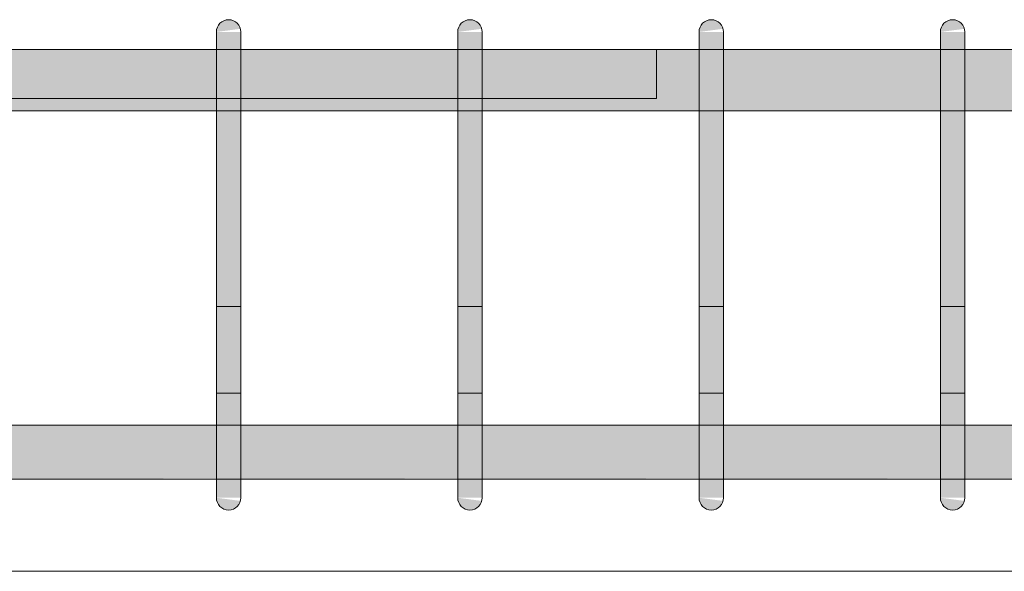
# Model space of a CAD drawing. Header units: millimetres. Extents: x 4307 to 42792, y 1610 to 10025.
# Tile 244 of 256: x 35492 to 35894, y 8670 to 8895. Entities that reach past the tile are written whole.
import ezdxf

# ---------------------------------------------------------------- set-up
doc = ezdxf.new("R2010")
doc.units = ezdxf.units.MM
doc.layers.add('S-BEAM', color=12, linetype='Continuous', lineweight=9)
doc.layers.add('S-RBAR', color=171, linetype='Continuous', lineweight=5)

msp = doc.modelspace()

# ---------------------------------------------------------------- hatches: boundary and pattern name
at = {"layer": 'S-RBAR'}
for points in [[(35572.55, 8890), (35582.38, 8891.29), (35581.88, 8892.5), (35581.09, 8893.54), (35580.05, 8894.33), (35578.85, 8894.83), (35577.55, 8895), (35576.26, 8894.83), (35575.05, 8894.33), (35574.02, 8893.54), (35573.17, 8892.37), (35572.72, 8891.29)], [(35671.07, 8890), (35680.9, 8891.29), (35680.4, 8892.5), (35679.61, 8893.54), (35678.57, 8894.33), (35677.36, 8894.83), (35676.07, 8895), (35674.78, 8894.83), (35673.57, 8894.33), (35672.53, 8893.54), (35671.68, 8892.37), (35671.24, 8891.29)], [(35769.59, 8890), (35779.42, 8891.29), (35778.92, 8892.5), (35778.12, 8893.54), (35777.09, 8894.33), (35775.88, 8894.83), (35774.59, 8895), (35773.29, 8894.83), (35772.09, 8894.33), (35771.05, 8893.54), (35770.2, 8892.37), (35769.76, 8891.29)], [(35868.11, 8890), (35877.94, 8891.29), (35877.44, 8892.5), (35876.64, 8893.54), (35875.61, 8894.33), (35874.4, 8894.83), (35873.11, 8895), (35871.81, 8894.83), (35870.61, 8894.33), (35869.57, 8893.54), (35868.72, 8892.37), (35868.28, 8891.29)], [(35582.55, 8865), (35582.55, 8890), (35572.55, 8890), (35572.55, 8865)], [(35681.07, 8865), (35681.07, 8890), (35671.07, 8890), (35671.07, 8865)], [(35779.59, 8865), (35779.59, 8890), (35769.59, 8890), (35769.59, 8865)], [(35878.11, 8865), (35878.11, 8890), (35868.11, 8890), (35868.11, 8865)], [(35582.55, 8725), (35582.55, 8865), (35572.55, 8865), (35572.55, 8725)], [(35681.07, 8725), (35681.07, 8865), (35671.07, 8865), (35671.07, 8725)], [(35779.59, 8725), (35779.59, 8865), (35769.59, 8865), (35769.59, 8725)], [(35878.11, 8725), (35878.11, 8865), (35868.11, 8865), (35868.11, 8725)], [(35582.38, 8700), (35582.55, 8700), (35582.55, 8725), (35572.55, 8725), (35572.55, 8700), (35577.55, 8700)], [(35680.9, 8700), (35681.07, 8700), (35681.07, 8725), (35671.07, 8725), (35671.07, 8700), (35676.07, 8700)], [(35779.42, 8700), (35779.59, 8700), (35779.59, 8725), (35769.59, 8725), (35769.59, 8700), (35774.59, 8700)], [(35877.94, 8700), (35878.11, 8700), (35878.11, 8725), (35868.11, 8725), (35868.11, 8700), (35871.81, 8700)], [(35577.55, 8695), (35578.85, 8695.17), (35580.05, 8695.67), (35581.09, 8696.46), (35581.88, 8697.5), (35582.38, 8698.71), (35572.55, 8700), (35572.72, 8698.71), (35573.22, 8697.5), (35574.02, 8696.46), (35575.05, 8695.67), (35576.26, 8695.17)], [(35676.07, 8695), (35677.36, 8695.17), (35678.57, 8695.67), (35679.61, 8696.46), (35680.4, 8697.5), (35680.9, 8698.71), (35671.07, 8700), (35671.24, 8698.71), (35671.74, 8697.5), (35672.53, 8696.46), (35673.57, 8695.67), (35674.78, 8695.17)], [(35774.59, 8695), (35775.88, 8695.17), (35777.09, 8695.67), (35778.12, 8696.46), (35778.92, 8697.5), (35779.42, 8698.71), (35769.59, 8700), (35769.76, 8698.71), (35770.26, 8697.5), (35771.05, 8696.46), (35772.09, 8695.67), (35773.29, 8695.17)], [(35873.11, 8695), (35874.4, 8695.17), (35875.61, 8695.67), (35876.64, 8696.46), (35877.44, 8697.5), (35877.94, 8698.71), (35868.11, 8700), (35868.28, 8698.71), (35868.78, 8697.5), (35869.57, 8696.46), (35870.73, 8695.62), (35871.81, 8695.17)]]:
    msp.add_hatch(color=7, dxfattribs=at).paths.add_polyline_path(points)
h = msp.add_hatch(color=7, dxfattribs=at)
h.paths.add_polyline_path([(35779.59, 8857.8), (35868.11, 8857.8), (35868.11, 8882.8), (35779.59, 8882.8), (35779.59, 8865)])
h.paths.add_polyline_path([(38077.38, 8857.8), (38077.38, 8882.8), (37887.78, 8882.8), (37887.78, 8857.8), (38010.07, 8857.8)])
h.paths.add_polyline_path([(33127.61, 8857.8), (33311.76, 8857.8), (33311.76, 8882.8), (33127.61, 8882.8)])
h.paths.add_polyline_path([(35671.07, 8857.8), (35671.07, 8882.8), (35582.55, 8882.8), (35582.55, 8857.8), (35652.43, 8857.8)])
h.paths.add_polyline_path([(33321.76, 8857.8), (33511.14, 8857.8), (33511.14, 8882.8), (33321.76, 8882.8), (33321.76, 8865)])
h.paths.add_polyline_path([(35739.75, 8857.8), (35769.59, 8857.8), (35769.59, 8882.8), (35681.07, 8882.8), (35681.07, 8857.8)])
h.paths.add_polyline_path([(37877.78, 8857.8), (37877.78, 8882.8), (37688.18, 8882.8), (37688.18, 8857.8), (37835.43, 8857.8)])
h.paths.add_polyline_path([(33521.14, 8857.8), (33710.52, 8857.8), (33710.52, 8882.8), (33521.14, 8882.8), (33521.14, 8865)])
h.paths.add_polyline_path([(35572.55, 8857.8), (35572.55, 8882.8), (35484.03, 8882.8), (35484.03, 8857.8), (35565.11, 8857.8)])
h.paths.add_polyline_path([(33720.52, 8857.8), (33910.52, 8857.8), (33910.52, 8882.8), (33720.52, 8882.8), (33720.52, 8865)])
h.paths.add_polyline_path([(35878.11, 8857.8), (35966.62, 8857.8), (35966.62, 8882.8), (35878.11, 8882.8), (35878.11, 8865)])
h.paths.add_polyline_path([(37678.18, 8857.8), (37678.18, 8882.8), (37488.57, 8882.8), (37488.57, 8857.8), (37660.79, 8857.8)])
h.paths.add_polyline_path([(33920.52, 8857.8), (33999.63, 8857.8), (33999.63, 8882.8), (33920.52, 8882.8), (33920.52, 8865)])
h.paths.add_polyline_path([(35474.03, 8857.8), (35474.03, 8882.8), (35385.52, 8882.8), (35385.52, 8857.8), (35390.47, 8857.8)])
h.paths.add_polyline_path([(34009.63, 8857.8), (34088.74, 8857.8), (34088.74, 8882.8), (34009.63, 8882.8), (34009.63, 8865)])
h.paths.add_polyline_path([(35375.52, 8857.8), (35375.52, 8882.8), (35285.52, 8882.8), (35285.52, 8857.8), (35303.14, 8857.8)])
h.paths.add_polyline_path([(34098.74, 8857.8), (34177.85, 8857.8), (34177.85, 8882.8), (34098.74, 8882.8), (34098.74, 8865)])
h.paths.add_polyline_path([(35976.62, 8857.8), (36065.14, 8857.8), (36065.14, 8882.8), (35976.62, 8882.8), (35976.62, 8865)])
h.paths.add_polyline_path([(34953.86, 8857.8), (34983.38, 8857.8), (34983.38, 8882.8), (34944.7, 8882.8), (34944.7, 8857.8)])
h.paths.add_polyline_path([(37478.57, 8857.8), (37478.57, 8882.8), (37288.97, 8882.8), (37288.97, 8857.8), (37398.83, 8857.8)])
h.paths.add_polyline_path([(34187.85, 8857.8), (34266.96, 8857.8), (34266.96, 8882.8), (34187.85, 8882.8), (34187.85, 8865)])
h.paths.add_polyline_path([(35275.52, 8857.8), (35275.52, 8882.8), (35236.83, 8882.8), (35236.83, 8857.8), (35259.48, 8857.8)])
h.paths.add_polyline_path([(34276.96, 8857.8), (34356.08, 8857.8), (34356.08, 8882.8), (34276.96, 8882.8), (34276.96, 8865)])
h.paths.add_polyline_path([(37278.97, 8857.8), (37278.97, 8882.8), (37089.37, 8882.8), (37089.37, 8857.8), (37224.19, 8857.8)])
h.paths.add_polyline_path([(34366.08, 8857.8), (34445.19, 8857.8), (34445.19, 8882.8), (34366.08, 8882.8), (34366.08, 8865)])
h.paths.add_polyline_path([(36370.7, 8857.8), (36459.21, 8857.8), (36459.21, 8882.8), (36370.7, 8882.8), (36370.7, 8865)])
h.paths.add_polyline_path([(34993.38, 8857.8), (35032.07, 8857.8), (35032.07, 8882.8), (34993.38, 8882.8), (34993.38, 8865)])
h.paths.add_polyline_path([(35226.83, 8857.8), (35226.83, 8882.8), (35188.14, 8882.8), (35188.14, 8857.8), (35215.82, 8857.8)])
h.paths.add_polyline_path([(34455.19, 8857.8), (34545.19, 8857.8), (34545.19, 8882.8), (34455.19, 8882.8), (34455.19, 8865)])
h.paths.add_polyline_path([(36075.14, 8857.8), (36163.66, 8857.8), (36163.66, 8882.8), (36075.14, 8882.8), (36075.14, 8865)])
h.paths.add_polyline_path([(37079.37, 8857.8), (37079.37, 8882.8), (36889.77, 8882.8), (36889.77, 8857.8), (37049.55, 8857.8)])
h.paths.add_polyline_path([(36350.99, 8857.8), (36360.7, 8857.8), (36360.7, 8882.8), (36272.18, 8882.8), (36272.18, 8857.8)])
h.paths.add_polyline_path([(34555.19, 8857.8), (34593.88, 8857.8), (34593.88, 8882.8), (34555.19, 8882.8), (34555.19, 8865)])
h.paths.add_polyline_path([(35178.14, 8857.8), (35178.14, 8882.8), (35139.45, 8882.8), (35139.45, 8857.8), (35172.16, 8857.8)])
h.paths.add_polyline_path([(34934.7, 8857.8), (34934.7, 8882.8), (34896.01, 8882.8), (34896.01, 8857.8), (34910.2, 8857.8)])
h.paths.add_polyline_path([(34603.88, 8857.8), (34642.56, 8857.8), (34642.56, 8882.8), (34603.88, 8882.8), (34603.88, 8865)])
h.paths.add_polyline_path([(36879.77, 8857.8), (36879.77, 8882.8), (36764.77, 8882.8), (36764.77, 8857.8), (36874.91, 8857.8)])
h.paths.add_polyline_path([(35080.76, 8857.8), (35080.76, 8882.8), (35042.07, 8882.8), (35042.07, 8857.8)])
h.paths.add_polyline_path([(34691.25, 8857.8), (34691.25, 8882.8), (34652.56, 8882.8), (34652.56, 8857.8)])
h.paths.add_polyline_path([(36469.21, 8857.8), (36557.73, 8857.8), (36557.73, 8882.8), (36469.21, 8882.8), (36469.21, 8865)])
h.paths.add_polyline_path([(36173.66, 8857.8), (36262.18, 8857.8), (36262.18, 8882.8), (36173.66, 8882.8), (36173.66, 8865)])
h.paths.add_polyline_path([(34886.01, 8857.8), (34886.01, 8882.8), (34847.32, 8882.8), (34847.32, 8857.8), (34866.54, 8857.8)])
h.paths.add_polyline_path([(36754.77, 8857.8), (36754.77, 8882.8), (36666.25, 8882.8), (36666.25, 8857.8), (36700.27, 8857.8)])
h.paths.add_polyline_path([(34701.25, 8857.8), (34739.94, 8857.8), (34739.94, 8882.8), (34701.25, 8882.8), (34701.25, 8862.19)])
h.paths.add_polyline_path([(35129.45, 8857.8), (35129.45, 8882.8), (35090.76, 8882.8), (35090.76, 8857.8), (35128.5, 8857.8)])
h.paths.add_polyline_path([(34749.94, 8857.8), (34788.63, 8857.8), (34788.63, 8882.8), (34749.94, 8882.8), (34749.94, 8862.19)])
h.paths.add_polyline_path([(36656.25, 8857.8), (36656.25, 8882.8), (36567.73, 8882.8), (36567.73, 8857.8), (36612.95, 8857.8)])
h.paths.add_polyline_path([(34837.32, 8857.8), (34837.32, 8882.8), (34798.63, 8882.8), (34798.63, 8857.8), (34822.88, 8857.8)])
h = msp.add_hatch(color=7, dxfattribs=at)
h.paths.add_polyline_path([(38097.39, 8707.64), (38276.98, 8707.92), (38276.98, 8729.64), (38087.38, 8729.64), (38087.38, 8707.64)])
h.paths.add_polyline_path([(34944.7, 8707.64), (34983.38, 8707.92), (34983.38, 8729.64), (34944.7, 8729.64), (34944.7, 8707.92)])
h.paths.add_polyline_path([(40287.01, 8707.64), (40374.45, 8707.92), (40374.45, 8729.64), (40287.01, 8729.64), (40287.01, 8707.92)])
h.paths.add_polyline_path([(34927.38, 8707.64), (34934.7, 8707.92), (34934.7, 8729.64), (34927.38, 8729.64), (34927.38, 8707.92)])
h.paths.add_polyline_path([(40277.01, 8707.64), (40277.01, 8729.64), (40189.56, 8729.64), (40189.56, 8707.64), (40236.73, 8707.64)])
h.paths.add_polyline_path([(34993.38, 8707.64), (35032.07, 8707.92), (35032.07, 8729.64), (34993.38, 8729.64), (34993.38, 8707.92)])
h.paths.add_polyline_path([(40179.56, 8707.64), (40179.56, 8729.64), (40092.11, 8729.64), (40092.11, 8707.64), (40149.41, 8707.64)])
h.paths.add_polyline_path([(35042.07, 8707.64), (35080.76, 8707.92), (35080.76, 8729.64), (35042.07, 8729.64), (35042.07, 8707.92)])
h.paths.add_polyline_path([(35090.76, 8707.64), (35129.45, 8707.92), (35129.45, 8729.64), (35090.76, 8729.64), (35090.76, 8707.92)])
h.paths.add_polyline_path([(40082.11, 8707.64), (40082.11, 8729.64), (39994.67, 8729.64), (39994.67, 8707.64), (40062.09, 8707.64)])
h.paths.add_polyline_path([(35139.45, 8707.64), (35178.14, 8707.92), (35178.14, 8729.64), (35139.45, 8729.64), (35139.45, 8707.92)])
h.paths.add_polyline_path([(35188.14, 8707.64), (35226.83, 8707.92), (35226.83, 8729.64), (35188.14, 8729.64), (35188.14, 8707.92)])
h.paths.add_polyline_path([(39984.67, 8707.64), (39984.67, 8729.64), (39897.22, 8729.64), (39897.22, 8707.64), (39974.77, 8707.64)])
h.paths.add_polyline_path([(35236.83, 8707.64), (35275.52, 8707.92), (35275.52, 8729.64), (35236.83, 8729.64), (35236.83, 8707.92)])
h.paths.add_polyline_path([(35285.52, 8707.64), (35375.52, 8707.92), (35375.52, 8729.64), (35285.52, 8729.64), (35285.52, 8707.92)])
h.paths.add_polyline_path([(35385.52, 8707.64), (35474.03, 8707.92), (35474.03, 8729.64), (35385.52, 8729.64), (35385.52, 8707.92)])
h.paths.add_polyline_path([(35484.03, 8707.64), (35572.55, 8707.92), (35572.55, 8729.64), (35484.03, 8729.64), (35484.03, 8707.92)])
h.paths.add_polyline_path([(35582.55, 8707.64), (35671.07, 8707.92), (35671.07, 8729.64), (35582.55, 8729.64), (35582.55, 8707.92)])
h.paths.add_polyline_path([(35681.07, 8707.64), (35769.59, 8707.92), (35769.59, 8729.64), (35681.07, 8729.64), (35681.07, 8707.92)])
h.paths.add_polyline_path([(35779.59, 8707.64), (35868.11, 8707.92), (35868.11, 8729.64), (35779.59, 8729.64), (35779.59, 8707.92)])
h.paths.add_polyline_path([(35878.11, 8707.64), (35966.62, 8707.92), (35966.62, 8729.64), (35878.11, 8729.64), (35878.11, 8707.92)])
h.paths.add_polyline_path([(35976.62, 8707.64), (36065.14, 8707.92), (36065.14, 8729.64), (35976.62, 8729.64), (35976.62, 8707.92)])
h.paths.add_polyline_path([(36075.14, 8707.64), (36163.66, 8707.92), (36163.66, 8729.64), (36075.14, 8729.64), (36075.14, 8707.92)])
h.paths.add_polyline_path([(36173.66, 8707.64), (36262.18, 8707.92), (36262.18, 8729.64), (36173.66, 8729.64), (36173.66, 8707.92)])
h.paths.add_polyline_path([(36272.18, 8707.64), (36360.7, 8707.92), (36360.7, 8729.64), (36272.18, 8729.64), (36272.18, 8707.92)])
h.paths.add_polyline_path([(36370.7, 8707.64), (36459.21, 8707.92), (36459.21, 8729.64), (36370.7, 8729.64), (36370.7, 8707.92)])
h.paths.add_polyline_path([(36469.21, 8707.64), (36557.73, 8707.92), (36557.73, 8729.64), (36469.21, 8729.64), (36469.21, 8707.92)])
h.paths.add_polyline_path([(36567.73, 8707.64), (36656.25, 8707.92), (36656.25, 8729.64), (36567.73, 8729.64), (36567.73, 8707.92)])
h.paths.add_polyline_path([(36666.25, 8707.64), (36754.77, 8707.92), (36754.77, 8729.64), (36666.25, 8729.64), (36666.25, 8707.92)])
h.paths.add_polyline_path([(36764.77, 8707.64), (36879.77, 8707.92), (36879.77, 8729.64), (36764.77, 8729.64), (36764.77, 8707.92)])
h.paths.add_polyline_path([(36889.77, 8707.64), (37079.37, 8707.92), (37079.37, 8729.64), (36889.77, 8729.64), (36889.77, 8707.92)])
h.paths.add_polyline_path([(37089.37, 8707.64), (37278.97, 8707.92), (37278.97, 8729.64), (37089.37, 8729.64), (37089.37, 8707.92)])
h.paths.add_polyline_path([(37288.97, 8707.64), (37478.57, 8707.92), (37478.57, 8729.64), (37288.97, 8729.64), (37288.97, 8707.92)])
h.paths.add_polyline_path([(37488.57, 8707.64), (37678.18, 8707.92), (37678.18, 8729.64), (37488.57, 8729.64), (37488.57, 8707.92)])
h.paths.add_polyline_path([(37688.18, 8707.64), (37877.78, 8707.92), (37877.78, 8729.64), (37688.18, 8729.64), (37688.18, 8707.92)])
h.paths.add_polyline_path([(37887.78, 8707.64), (38077.38, 8707.92), (38077.38, 8729.64), (37887.78, 8729.64), (37887.78, 8707.92)])
h.paths.add_polyline_path([(41000.78, 8707.64), (41002.38, 8707.64), (41002.38, 8729.64), (40982.38, 8729.64), (40982.38, 8707.64)])
h.paths.add_polyline_path([(40972.38, 8707.64), (40972.38, 8729.64), (40939.09, 8729.64), (40939.09, 8707.64)])
h.paths.add_polyline_path([(39887.22, 8707.64), (39887.22, 8729.64), (39799.77, 8729.64), (39799.77, 8707.64), (39843.79, 8707.64)])
h.paths.add_polyline_path([(40929.09, 8707.64), (40929.09, 8729.64), (40895.81, 8729.64), (40895.81, 8707.64)])
h.paths.add_polyline_path([(39789.77, 8707.64), (39789.77, 8729.64), (39702.33, 8729.64), (39702.33, 8707.64), (39756.47, 8707.64)])
h.paths.add_polyline_path([(40885.81, 8707.64), (40885.81, 8729.64), (40852.53, 8729.64), (40852.53, 8707.64)])
h.paths.add_polyline_path([(40842.53, 8707.64), (40842.53, 8729.64), (40809.24, 8729.64), (40809.24, 8707.64)])
h.paths.add_polyline_path([(39692.33, 8707.64), (39692.33, 8729.64), (39604.88, 8729.64), (39604.88, 8707.64), (39669.15, 8707.64)])
h.paths.add_polyline_path([(40764.24, 8707.64), (40764.24, 8729.64), (40676.79, 8729.64), (40676.79, 8707.64), (40760.65, 8707.64)])
h.paths.add_polyline_path([(40799.24, 8707.64), (40799.24, 8729.64), (40774.24, 8729.64), (40774.24, 8707.64)])
h.paths.add_polyline_path([(38286.98, 8707.64), (38476.58, 8707.92), (38476.58, 8729.64), (38286.98, 8729.64), (38286.98, 8707.92)])
h.paths.add_polyline_path([(40666.79, 8707.64), (40666.79, 8729.64), (40579.35, 8729.64), (40579.35, 8707.64), (40629.67, 8707.64)])
h.paths.add_polyline_path([(40569.35, 8707.64), (40569.35, 8729.64), (40481.9, 8729.64), (40481.9, 8707.64), (40542.35, 8707.64)])
h.paths.add_polyline_path([(38486.58, 8707.64), (38676.18, 8707.92), (38676.18, 8729.64), (38486.58, 8729.64), (38486.58, 8707.92)])
h.paths.add_polyline_path([(40471.9, 8707.64), (40471.9, 8729.64), (40384.45, 8729.64), (40384.45, 8707.64), (40455.03, 8707.64)])
h.paths.add_polyline_path([(38686.18, 8707.64), (38875.79, 8707.92), (38875.79, 8729.64), (38686.18, 8729.64), (38686.18, 8707.92)])
h.paths.add_polyline_path([(38885.79, 8707.64), (39075.39, 8707.92), (39075.39, 8729.64), (38885.79, 8729.64), (38885.79, 8707.92)])
h.paths.add_polyline_path([(39085.39, 8707.64), (39274.99, 8707.92), (39274.99, 8729.64), (39085.39, 8729.64), (39085.39, 8707.92)])
h.paths.add_polyline_path([(39284.99, 8707.64), (39399.99, 8707.92), (39399.99, 8729.64), (39284.99, 8729.64), (39284.99, 8707.92)])
h.paths.add_polyline_path([(39409.99, 8707.64), (39497.43, 8707.92), (39497.43, 8729.64), (39409.99, 8729.64), (39409.99, 8707.92)])
h.paths.add_polyline_path([(39507.43, 8707.64), (39594.88, 8707.92), (39594.88, 8729.64), (39507.43, 8729.64), (39507.43, 8707.92)])

# ---------------------------------------------------------------- linework, layer by layer
at = {"layer": 'S-BEAM'}
for p, q in [((40977.38, 8670), (35087.38, 8670)), ((35087.38, 8670), (40977.38, 8670))]:
    msp.add_line(p, q, dxfattribs=at)
at = {"layer": 'S-RBAR'}
for p, q in [((35572.55, 8890), (35572.55, 8865)), ((35572.55, 8890), (35572.55, 8865)), ((35582.55, 8890), (35582.55, 8865)), ((35582.55, 8890), (35582.55, 8865)), ((35671.07, 8890), (35671.07, 8865)), ((35671.07, 8890), (35671.07, 8865)), ((35681.07, 8890), (35681.07, 8865)), ((35681.07, 8890), (35681.07, 8865)), ((35769.59, 8890), (35769.59, 8865)), ((35769.59, 8890), (35769.59, 8865)), ((35779.59, 8890), (35779.59, 8865)), ((35779.59, 8890), (35779.59, 8865)), ((35868.11, 8890), (35868.11, 8865)), ((35868.11, 8890), (35868.11, 8865)), ((35878.11, 8890), (35878.11, 8865)), ((35878.11, 8890), (35878.11, 8865)), ((38077.42, 8882.8), (33127.61, 8882.8)), ((38077.42, 8882.8), (33127.61, 8882.8)), ((38077.42, 8882.8), (33127.61, 8882.8)), ((35131.23, 8882.8), (35752.23, 8882.8)), ((35131.23, 8882.8), (35752.23, 8882.8)), ((35752.23, 8862.8), (35752.23, 8882.8)), ((35752.23, 8862.8), (35752.23, 8882.8)), ((35131.23, 8862.8), (35752.23, 8862.8)), ((35131.23, 8862.8), (35752.23, 8862.8)), ((35572.55, 8725), (35572.55, 8865)), ((35572.55, 8865), (35572.55, 8725)), ((35582.55, 8725), (35582.55, 8865)), ((35582.55, 8865), (35582.55, 8725)), ((35671.07, 8725), (35671.07, 8865)), ((35671.07, 8865), (35671.07, 8725)), ((35681.07, 8725), (35681.07, 8865)), ((35681.07, 8865), (35681.07, 8725)), ((35769.59, 8725), (35769.59, 8865)), ((35769.59, 8865), (35769.59, 8725)), ((35779.59, 8725), (35779.59, 8865)), ((35779.59, 8865), (35779.59, 8725)), ((35868.11, 8725), (35868.11, 8865)), ((35868.11, 8865), (35868.11, 8725)), ((35878.11, 8725), (35878.11, 8865)), ((35878.11, 8865), (35878.11, 8725)), ((38077.42, 8857.8), (33127.61, 8857.8)), ((38077.42, 8857.8), (33127.61, 8857.8)), ((38077.42, 8857.8), (33127.61, 8857.8)), ((35572.55, 8778.03), (35572.55, 8742.68)), ((35572.55, 8778.03), (35582.55, 8778.03)), ((35582.55, 8778.03), (35582.55, 8742.68)), ((35671.07, 8778.03), (35671.07, 8742.68)), ((35671.07, 8778.03), (35681.07, 8778.03)), ((35681.07, 8778.03), (35681.07, 8742.68)), ((35769.59, 8778.03), (35769.59, 8742.68)), ((35769.59, 8778.03), (35779.59, 8778.03)), ((35779.59, 8778.03), (35779.59, 8742.68)), ((35868.11, 8778.03), (35868.11, 8742.68)), ((35868.11, 8778.03), (35878.11, 8778.03)), ((35878.11, 8778.03), (35878.11, 8742.68)), ((35572.55, 8742.68), (35572.55, 8700)), ((35582.55, 8742.68), (35572.55, 8742.68)), ((35572.55, 8707.32), (35572.55, 8742.68)), ((35582.55, 8742.68), (35582.55, 8700)), ((35582.55, 8707.32), (35582.55, 8742.68)), ((35671.07, 8742.68), (35671.07, 8700)), ((35681.07, 8742.68), (35671.07, 8742.68)), ((35671.07, 8707.32), (35671.07, 8742.68)), ((35681.07, 8742.68), (35681.07, 8700)), ((35681.07, 8707.32), (35681.07, 8742.68)), ((35769.59, 8742.68), (35769.59, 8700)), ((35779.59, 8742.68), (35769.59, 8742.68)), ((35769.59, 8707.32), (35769.59, 8742.68)), ((35779.59, 8742.68), (35779.59, 8700)), ((35779.59, 8707.32), (35779.59, 8742.68)), ((35868.11, 8742.68), (35868.11, 8700)), ((35878.11, 8742.68), (35868.11, 8742.68)), ((35868.11, 8707.32), (35868.11, 8742.68)), ((35878.11, 8742.68), (35878.11, 8700)), ((35878.11, 8707.32), (35878.11, 8742.68)), ((34927.38, 8729.64), (41002.38, 8729.64)), ((34927.38, 8729.64), (41002.38, 8729.64)), ((34927.38, 8729.64), (41002.38, 8729.64)), ((35572.55, 8725), (35572.55, 8700)), ((35572.55, 8725), (35572.55, 8700)), ((35582.55, 8725), (35582.55, 8700)), ((35582.55, 8725), (35582.55, 8707.32)), ((35671.07, 8725), (35671.07, 8700)), ((35671.07, 8725), (35671.07, 8700)), ((35681.07, 8725), (35681.07, 8700)), ((35681.07, 8725), (35681.07, 8707.32)), ((35769.59, 8725), (35769.59, 8700)), ((35769.59, 8725), (35769.59, 8700)), ((35779.59, 8725), (35779.59, 8700)), ((35779.59, 8725), (35779.59, 8707.32)), ((35868.11, 8725), (35868.11, 8700)), ((35868.11, 8725), (35868.11, 8700)), ((35878.11, 8725), (35878.11, 8700)), ((35878.11, 8725), (35878.11, 8707.32)), ((34927.38, 8707.64), (41002.38, 8707.64)), ((34927.38, 8707.64), (41002.38, 8707.64)), ((34927.38, 8707.64), (41002.38, 8707.64)), ((35572.55, 8707.32), (35572.55, 8700)), ((35582.55, 8707.32), (35582.55, 8700.85)), ((35582.55, 8707.32), (35582.55, 8700.85)), ((35671.07, 8707.32), (35671.07, 8700)), ((35681.07, 8707.32), (35681.07, 8700.85)), ((35681.07, 8707.32), (35681.07, 8700.85)), ((35769.59, 8707.32), (35769.59, 8700)), ((35779.59, 8707.32), (35779.59, 8700.85)), ((35779.59, 8707.32), (35779.59, 8700.85)), ((35868.11, 8707.32), (35868.11, 8700)), ((35878.11, 8707.32), (35878.11, 8700.85)), ((35878.11, 8707.32), (35878.11, 8700.85))]:
    msp.add_line(p, q, dxfattribs=at)
for centre, start, end in [((35577.55, 8890), 0, 180), ((35577.55, 8890), 0, 180), ((35676.07, 8890), 0, 180), ((35676.07, 8890), 0, 180), ((35774.59, 8890), 0, 180), ((35774.59, 8890), 0, 180), ((35873.11, 8890), 0, 180), ((35873.11, 8890), 0, 180), ((35577.55, 8700), 180, 360), ((35577.55, 8700), 180, 360), ((35577.55, 8700), 180, 360), ((35676.07, 8700), 180, 360), ((35676.07, 8700), 180, 360), ((35676.07, 8700), 180, 360), ((35774.59, 8700), 180, 360), ((35774.59, 8700), 180, 360), ((35774.59, 8700), 180, 360), ((35873.11, 8700), 180, 0), ((35873.11, 8700), 180, 0), ((35873.11, 8700), 180, 0)]:
    msp.add_arc(centre, 5, start, end, dxfattribs=at)

doc.saveas('drawing.dxf')
